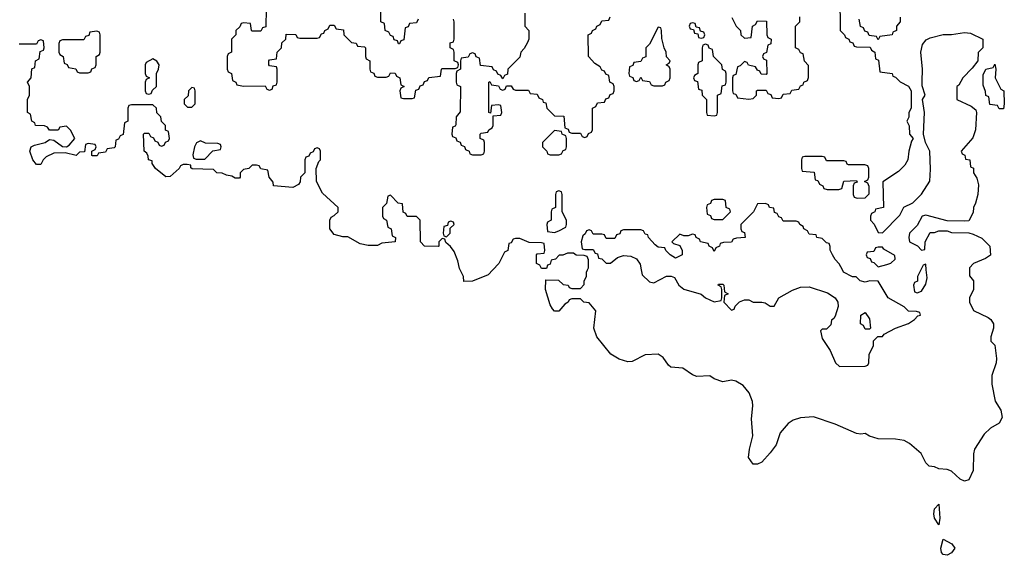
# Model space of a CAD drawing. Header units: inches. Extents: x 2112843 to 2323771, y 35243 to 209174.
# Tile 30 of 83: x 2281512 to 2286074, y 58677 to 61160. Entities that reach past the tile are written whole.
import ezdxf

# ---------------------------------------------------------------- set-up
doc = ezdxf.new("R2010")
doc.units = ezdxf.units.IN
doc.header["$MEASUREMENT"] = 0
doc.layers.add('C2085', color=7, linetype='Continuous')
doc.layers.add('C2086', color=7, linetype='Continuous')

msp = doc.modelspace()

# ---------------------------------------------------------------- linework, layer by layer
at = {"layer": 'C2085', "color": 6}
for points in [[(2283704, 60000), (2283682.8, 59977.2), (2283610, 59948), (2283570, 59946), (2283568.7, 59970), (2283553.1, 60000)], [(2285912.2, 60000), (2285912.7, 59972.7), (2285932, 59950), (2285932, 59910), (2285912, 59870), (2285912, 59850), (2285931.3, 59811.3), (2285999.8, 59779.8), (2286012, 59770), (2286024.7, 59750), (2286024.7, 59730), (2286012, 59690), (2286012, 59670), (2286030, 59652), (2286038, 59590), (2286035.9, 59570), (2286015.6, 59510), (2286016, 59470), (2286031.8, 59391.8), (2286057.3, 59350), (2286063.5, 59316.5), (2286050.8, 59290), (2286010, 59266), (2285980.9, 59239.1), (2285936.3, 59170), (2285931.9, 59148.1), (2285930.1, 59070), (2285910, 59027.7), (2285890, 59021.2), (2285870, 59029.8), (2285830, 59067.3), (2285810, 59075.3), (2285770, 59078), (2285750, 59088), (2285726, 59090), (2285710, 59106), (2285689, 59149), (2285635.5, 59195.5), (2285610, 59209.3), (2285570, 59216), (2285490, 59217.2), (2285449.3, 59229.3), (2285430, 59242), (2285410, 59238), (2285390, 59242), (2285290, 59285.6), (2285190, 59318.4), (2285130, 59315.1), (2285096.1, 59303.9), (2285071.9, 59288.1), (2285035.6, 59244.4), (2285016.5, 59190), (2284990, 59152), (2284950, 59109.4), (2284930, 59099.3), (2284910, 59099), (2284889.6, 59130), (2284893.3, 59170), (2284909.7, 59230.3), (2284902.6, 59310), (2284909.6, 59369.6), (2284907.6, 59390), (2284891.6, 59430), (2284863.6, 59463.6), (2284830, 59484), (2284810, 59489), (2284770, 59482), (2284730, 59495.3), (2284709.3, 59509.3), (2284650, 59506.3), (2284630, 59513.6), (2284584.2, 59544.2), (2284529.7, 59549.7), (2284518.4, 59558.4), (2284493.6, 59593.6), (2284469.7, 59609.7), (2284410, 59606.4), (2284350, 59575.6), (2284330, 59573.3), (2284290, 59587.1), (2284251.6, 59610), (2284186, 59690), (2284172.7, 59730), (2284182, 59810), (2284150, 59848), (2284126, 59850), (2284110, 59866), (2284070, 59866), (2284058, 59862), (2284054, 59850), (2284038, 59842), (2284010.4, 59809.6), (2283990, 59809.3), (2283980.1, 59820.1), (2283970, 59838), (2283948.7, 59910), (2283950, 59954), (2284008, 59952), (2284030, 59932), (2284054, 59930), (2284058, 59918), (2284070, 59914), (2284110, 59914), (2284127.3, 59932.7), (2284128, 59950), (2284138, 59970), (2284138, 59990), (2284143, 60000)], [(2284392, 60000), (2284396.9, 59976.9), (2284430, 59944.7), (2284450, 59941), (2284509.2, 59970.8), (2284531.2, 59971.2), (2284545.4, 59965.4), (2284566.8, 59930), (2284590, 59911), (2284670, 59887.7), (2284690, 59870.8), (2284730, 59852), (2284762, 59858), (2284766, 59870), (2284766, 59910), (2284762, 59922), (2284748, 59930), (2284750, 59934), (2284770, 59934), (2284774, 59930), (2284778, 59898), (2284794, 59890), (2284778, 59882), (2284774, 59850), (2284810, 59814), (2284822, 59818), (2284827.3, 59832.7), (2284847.3, 59852.7), (2284870, 59862), (2284890, 59862), (2284911.2, 59851.2), (2284950.9, 59850.9), (2284966.8, 59846.8), (2284990, 59832), (2285007.3, 59832.7), (2285029, 59871), (2285093, 59907), (2285130, 59919.5), (2285170, 59922.4), (2285254.3, 59894.3), (2285290.7, 59870), (2285302, 59850), (2285304, 59830), (2285290, 59786), (2285284.7, 59775.3), (2285272.7, 59767.3), (2285270, 59746), (2285250, 59726), (2285230, 59726), (2285222, 59718), (2285230, 59682), (2285266.8, 59626.8), (2285292, 59570), (2285310, 59552), (2285430, 59554), (2285442, 59558), (2285446, 59570), (2285447.3, 59607.3), (2285468, 59650), (2285468, 59672), (2285488, 59692), (2285510, 59692), (2285518, 59702), (2285569.5, 59730.5), (2285630, 59751.3), (2285658, 59770), (2285672.9, 59787.1), (2285686, 59790), (2285682, 59802), (2285667.3, 59807.3), (2285630, 59808.7), (2285610, 59828.7), (2285535.3, 59870), (2285490, 59948), (2285451.2, 59948.8), (2285430, 59944), (2285406, 59950), (2285388, 59968), (2285370, 59968.7), (2285329.4, 59989.4), (2285323.8, 60000)], [(2285687, 60000), (2285672, 59970), (2285672, 59948), (2285658, 59942), (2285654, 59930), (2285658, 59898), (2285670, 59894), (2285690, 59902), (2285710, 59934), (2285716.5, 59963.5), (2285712.7, 60000)]]:
    msp.add_lwpolyline(points, dxfattribs=at)
for points in [[(2285430, 59726), (2285422, 59742), (2285408, 59750), (2285408.7, 59790), (2285430, 59802), (2285450, 59774), (2285454, 59730), (2285450, 59726)], [(2285770, 58818), (2285750, 58848.7), (2285748, 58870), (2285750, 58892), (2285770, 58914), (2285775.5, 58850)], [(2285810, 58677.2), (2285790, 58681.2), (2285783.7, 58690), (2285779.5, 58710), (2285790, 58752), (2285830.7, 58730), (2285844.7, 58710), (2285830, 58689)]]:
    msp.add_lwpolyline(points, close=True, dxfattribs=at)
at = {"layer": 'C2086', "color": 6}
for points in [[(2285311.3, 61270), (2285314, 61110), (2285334, 61090), (2285338, 61078), (2285354, 61070), (2285358, 61058), (2285372.7, 61052.7), (2285378, 61038), (2285390, 61034), (2285452.7, 61032.7), (2285458, 61018), (2285474, 61010), (2285478, 60978), (2285491.6, 60971.6), (2285498, 60918), (2285554, 60910), (2285558, 60898), (2285570, 60894), (2285591.6, 60871.6), (2285630, 60852), (2285642, 60830), (2285642, 60750), (2285632, 60730), (2285631.6, 60708.4), (2285622, 60690), (2285632.7, 60667.3), (2285634, 60630), (2285652, 60610), (2285643.6, 60596.4), (2285631.3, 60550), (2285626.8, 60510), (2285613.7, 60486.3), (2285584, 60456), (2285512, 60408), (2285514, 60290), (2285478, 60282), (2285474, 60270), (2285458, 60262), (2285454, 60250), (2285454, 60230), (2285471.6, 60211.6), (2285490, 60174), (2285510, 60172), (2285590, 60254), (2285608.8, 60291.2), (2285650, 60311.3), (2285690, 60351.3), (2285728.4, 60411.6), (2285732.7, 60467.3), (2285729, 60550), (2285709, 60590), (2285699, 60630), (2285704, 60730), (2285695.3, 60790), (2285708, 60810), (2285694, 60854), (2285692.9, 60872.9), (2285695.1, 60930), (2285686.6, 61010), (2285695.5, 61044.5), (2285712.7, 61067.3), (2285730, 61076), (2285790, 61090.8), (2285828.8, 61091.2), (2285890, 61101), (2285916.9, 61096.9), (2285974, 61070), (2285974, 61030), (2285952.7, 61007.3), (2285951.3, 60968.7), (2285925.5, 60934.5), (2285882, 60890), (2285863.6, 60856.4), (2285854, 60850), (2285854, 60790), (2285919.8, 60759.8), (2285942, 60742), (2285944.7, 60730), (2285940.5, 60650), (2285928, 60612), (2285874, 60550), (2285878, 60538), (2285891.6, 60531.6), (2285894, 60514), (2285914, 60510), (2285918, 60478), (2285931.6, 60471.6), (2285932, 60450), (2285946, 60426), (2285954.4, 60394.4), (2285950.8, 60350), (2285941, 60310), (2285931, 60290), (2285930, 60266), (2285910, 60228), (2285890, 60226), (2285810, 60228), (2285710, 60253.2), (2285694, 60250), (2285670, 60206), (2285634, 60170), (2285632, 60150), (2285634, 60130), (2285671.3, 60111.3), (2285690, 60092), (2285706, 60094), (2285708, 60130), (2285730, 60174), (2285750, 60174), (2285770, 60182), (2285810, 60182), (2285830, 60174), (2285910, 60172), (2285930, 60166), (2285970, 60147.3), (2286007.3, 60110), (2286010.8, 60069.2), (2285987.1, 60052.9), (2285932, 60030), (2285912, 60010), (2285912.2, 60000)], [(2282654, 61210), (2282652.7, 61127.3), (2282638, 61122), (2282630, 61106), (2282590, 61106), (2282586, 61110), (2282582, 61142), (2282550, 61146), (2282538, 61142), (2282532.7, 61127.3), (2282514, 61110), (2282514, 61090), (2282494, 61070), (2282494, 61010), (2282478, 61002), (2282474, 60990), (2282474, 60930), (2282478, 60918), (2282494, 60910), (2282498, 60878), (2282514, 60870), (2282518, 60858), (2282550, 60852), (2282650, 60854), (2282658, 60838), (2282670, 60834), (2282682, 60838), (2282687.3, 60852.7), (2282702, 60858), (2282706, 60870), (2282706, 60930), (2282702, 60942), (2282670, 60946), (2282666, 60950), (2282666, 60970), (2282670, 60974), (2282702, 60978), (2282706, 61010), (2282726, 61030), (2282727.3, 61052.7), (2282746, 61070), (2282747.3, 61092.7), (2282791.6, 61091.6), (2282798, 61078), (2282810, 61074), (2282890, 61074), (2282902, 61078), (2282910, 61094), (2282922, 61098), (2282926, 61110), (2282942, 61118), (2282950, 61134), (2282970, 61134), (2282978, 61118), (2283012.7, 61112.7), (2283014, 61090), (2283050, 61054), (2283071.6, 61051.6), (2283078, 61038), (2283110, 61034), (2283114, 61030), (2283114, 60990), (2283118, 60978), (2283134, 60970), (2283134, 60930), (2283138, 60918), (2283152.7, 60912.7), (2283158, 60898), (2283170, 60894), (2283210, 60894), (2283222, 60898), (2283230, 60914), (2283252.7, 60912.7), (2283258, 60898), (2283274, 60890), (2283278, 60858), (2283294, 60850), (2283278, 60842), (2283274, 60830), (2283278, 60798), (2283290, 60794), (2283330, 60794), (2283342, 60798), (2283347.3, 60832.7), (2283362, 60838), (2283367.3, 60852.7), (2283382, 60858), (2283387.3, 60872.7), (2283402, 60878), (2283407.3, 60892.7), (2283462, 60898), (2283466, 60930), (2283470, 60934), (2283530, 60934), (2283542, 60938), (2283546, 60950), (2283542, 60962), (2283526, 60970), (2283526, 61010), (2283522, 61022), (2283506, 61030), (2283507.3, 61052.7), (2283522, 61058), (2283526, 61070), (2283526, 61150), (2283522, 61162)], [(2283358, 61162), (2283350, 61146), (2283318, 61142), (2283312.7, 61127.3), (2283298, 61122), (2283292.7, 61067.3), (2283278, 61062), (2283272.7, 61047.3), (2283267.3, 61047.3), (2283262, 61062), (2283247.3, 61067.3), (2283242, 61082), (2283230, 61086), (2283222, 61102), (2283206, 61110), (2283202, 61142), (2283186, 61150), (2283186, 61210)], [(2283852, 61190), (2283852, 61130), (2283871.3, 61110), (2283871.3, 61070), (2283865.4, 61054.6), (2283850, 61026), (2283834, 61010), (2283830, 60986), (2283774, 60930), (2283772.7, 60907.3), (2283758, 60902), (2283750, 60886), (2283742, 60902), (2283727.3, 60907.3), (2283722, 60922), (2283707.3, 60927.3), (2283702, 60942), (2283647.3, 60947.3), (2283642, 60982), (2283627.3, 60987.3), (2283622, 61002), (2283610, 61006), (2283598, 61002), (2283590, 60986), (2283558, 60982), (2283554, 60970), (2283554, 60930), (2283538, 60922), (2283534, 60910), (2283534, 60870), (2283538, 60858), (2283554, 60850), (2283552.7, 60732.7), (2283534, 60710), (2283532.7, 60672.7), (2283530, 60666), (2283518, 60662), (2283514, 60630), (2283518, 60618), (2283532.7, 60612.7), (2283538, 60598), (2283552.7, 60592.7), (2283558, 60578), (2283572.7, 60572.7), (2283578, 60558), (2283594, 60550), (2283598, 60538), (2283610, 60534), (2283650, 60534), (2283662, 60538), (2283666, 60550), (2283666, 60590), (2283662, 60602), (2283646, 60610), (2283646, 60630), (2283650, 60634), (2283682, 60638), (2283686, 60650), (2283702, 60658), (2283706, 60670), (2283706, 60714), (2283742, 60718), (2283746, 60730), (2283742, 60762), (2283730, 60766), (2283698, 60762), (2283694, 60726), (2283686, 60730), (2283686, 60870), (2283690, 60874), (2283698, 60858), (2283730, 60854), (2283738, 60838), (2283750, 60834), (2283762, 60838), (2283767.3, 60852.7), (2283790, 60854), (2283798, 60838), (2283810, 60834), (2283870, 60834), (2283878, 60818), (2283910, 60814), (2283918, 60798), (2283934, 60790), (2283938, 60778), (2283950, 60774), (2283954, 60750), (2283990, 60714), (2284032.7, 60712.7), (2284038, 60658), (2284052.7, 60652.7), (2284058, 60638), (2284070, 60634), (2284110, 60634), (2284118, 60618), (2284130, 60614), (2284142, 60618), (2284147.3, 60632.7), (2284162, 60638), (2284166, 60650), (2284166, 60750), (2284182, 60758), (2284190, 60774), (2284222, 60778), (2284227.3, 60792.7), (2284242, 60798), (2284247.3, 60812.7), (2284262, 60818), (2284266, 60830), (2284266, 60850), (2284262, 60862), (2284246, 60870), (2284242, 60902), (2284227.3, 60907.3), (2284222, 60922), (2284210, 60926), (2284202, 60942), (2284176.4, 60956.4), (2284148, 60990), (2284146, 61090), (2284162, 61098), (2284166, 61110), (2284182, 61118), (2284186, 61130), (2284202, 61138), (2284210, 61154), (2284242, 61158), (2284247.3, 61172.7)], [(2284812, 61170), (2284832, 61130), (2284852, 61110), (2284854, 61090), (2284870, 61074), (2284902, 61078), (2284908, 61130), (2284922, 61138), (2284930, 61154), (2284972.7, 61152.7), (2284974, 61090), (2284978, 61078), (2284994, 61070), (2284992.7, 61047.3), (2284978, 61042), (2284971.6, 61008.4), (2284958, 61002), (2284954, 60990), (2284958, 60978), (2284971.6, 60971.6), (2284974, 60910), (2284970, 60906), (2284947.3, 60907.3), (2284942, 60922), (2284930, 60926), (2284922, 60942), (2284888.4, 60948.4), (2284882, 60962), (2284870, 60966), (2284850, 60946), (2284838, 60942), (2284830, 60906), (2284818, 60902), (2284814, 60890), (2284814, 60830), (2284818, 60818), (2284830, 60814), (2284838, 60798), (2284890, 60792), (2284910, 60794), (2284926, 60810), (2284926, 60830), (2284930, 60834), (2284970, 60834), (2284978, 60818), (2284992.7, 60812.7), (2284998, 60798), (2285030, 60794), (2285042, 60798), (2285050, 60814), (2285082, 60818), (2285090, 60834), (2285122, 60838), (2285130, 60854), (2285142, 60858), (2285146, 60870), (2285162, 60878), (2285167.3, 60892.7), (2285167.3, 60947.3), (2285148.4, 60968.4), (2285142, 61002), (2285130, 61006), (2285122, 61022), (2285106, 61030), (2285106, 61130), (2285126, 61150), (2285127.3, 61172.7)], [(2285591.2, 61171.2), (2285591.3, 61150), (2285574, 61130), (2285574, 61110), (2285558, 61102), (2285554, 61090), (2285498, 61082), (2285490, 61066), (2285482, 61082), (2285447.3, 61087.3), (2285442, 61102), (2285427.3, 61107.3), (2285422, 61122), (2285408.4, 61128.4), (2285402, 61162)], [(2283553.1, 60000), (2283550, 60006), (2283542, 60042), (2283524.7, 60084.7), (2283508.4, 60108.4), (2283487.3, 60127.3), (2283482, 60142), (2283470, 60146), (2283454, 60130), (2283454, 60110), (2283451.2, 60108.8), (2283388, 60110), (2283368.7, 60130), (2283368, 60230), (2283350, 60248), (2283307.3, 60247.3), (2283302, 60262), (2283288.4, 60268.4), (2283286, 60306), (2283266, 60310), (2283230, 60346), (2283218, 60342), (2283211.6, 60308.4), (2283194, 60290), (2283194, 60250), (2283198, 60238), (2283212, 60230), (2283218, 60198), (2283234, 60190), (2283238, 60158), (2283254, 60150), (2283252, 60130), (2283190, 60124), (2283170, 60114), (2283127.1, 60112.9), (2283090, 60120.9), (2283032.7, 60152.7), (2283010, 60152.7), (2282970, 60164), (2282949.2, 60190), (2282948.7, 60230), (2282955.3, 60244.7), (2282970, 60252), (2282988, 60270), (2282988, 60290), (2282916, 60356), (2282888, 60410), (2282886, 60470), (2282898, 60502), (2282906, 60510), (2282906, 60550), (2282902, 60562), (2282890, 60566), (2282878, 60562), (2282872.7, 60547.3), (2282858, 60542), (2282852.7, 60527.3), (2282838, 60522), (2282834, 60510), (2282834, 60450), (2282814, 60430), (2282811.6, 60408.4), (2282803.6, 60396.4), (2282778, 60382), (2282688, 60390), (2282687.3, 60407.3), (2282668, 60430), (2282662, 60462), (2282630, 60468), (2282622, 60482), (2282610, 60486), (2282590, 60486), (2282574, 60470), (2282550, 60466), (2282534, 60450), (2282534, 60430), (2282530, 60426), (2282510, 60426), (2282495.3, 60435.3), (2282470, 60439), (2282450, 60448.7), (2282426, 60450), (2282410, 60466), (2282312, 60468), (2282306, 60474), (2282306, 60486), (2282288.4, 60488.4), (2282270, 60488.7), (2282258, 60482), (2282251.3, 60470), (2282210, 60432.7), (2282190, 60432.3), (2282142, 60470), (2282126, 60494), (2282126, 60506), (2282108.7, 60510), (2282108, 60528), (2282102, 60542), (2282088.7, 60550), (2282086, 60630), (2282090, 60634), (2282110, 60634), (2282118, 60618), (2282132.7, 60612.7), (2282138, 60598), (2282152.7, 60592.7), (2282158, 60578), (2282170, 60574), (2282182, 60578), (2282187.3, 60592.7), (2282202, 60598), (2282206, 60610), (2282202, 60642), (2282188, 60648), (2282188, 60670), (2282168.7, 60688.7), (2282166, 60710), (2282148.4, 60728.4), (2282146, 60750), (2282130, 60766), (2282030, 60766), (2282018, 60762), (2282014, 60750), (2282014, 60690), (2281998, 60682), (2281991.6, 60628.4), (2281978, 60622), (2281970, 60606), (2281958, 60602), (2281954, 60570), (2281950, 60566), (2281918, 60562), (2281910, 60546), (2281878, 60542), (2281871.3, 60528.7), (2281850, 60529), (2281846, 60530), (2281846, 60550), (2281862, 60558), (2281866, 60570), (2281862, 60582), (2281830, 60586), (2281818, 60582), (2281812.7, 60547.3), (2281790, 60546), (2281774, 60530), (2281723.1, 60543.1), (2281670, 60541.2), (2281635.5, 60524.5), (2281621, 60510), (2281610, 60488), (2281590, 60488.7), (2281574, 60510), (2281559, 60550), (2281566, 60570), (2281581.2, 60578.8), (2281630, 60591.3), (2281650, 60604.7), (2281670, 60602), (2281710, 60572), (2281730, 60571.3), (2281742, 60578), (2281768, 60610), (2281748.4, 60648.4), (2281730, 60666), (2281698, 60662), (2281690, 60648), (2281650, 60648), (2281642, 60662), (2281627.3, 60667.3), (2281586, 60670), (2281582, 60682), (2281568, 60690), (2281562, 60722), (2281548, 60730), (2281548, 60790), (2281558, 60810), (2281558, 60850), (2281548, 60870), (2281566, 60890), (2281568.4, 60931.6), (2281582, 60938), (2281586, 60970), (2281602, 60978), (2281607.3, 61012.7), (2281622, 61018), (2281626, 61030), (2281622, 61062), (2281610, 61066), (2281598, 61062), (2281590, 61046), (2281510, 61046)], [(2285323.8, 60000), (2285308.8, 60028.8), (2285290, 60048), (2285278, 60070), (2285268, 60092), (2285268, 60108), (2285262, 60122), (2285250, 60126), (2285230, 60146), (2285206, 60150), (2285202, 60162), (2285170, 60166), (2285162, 60182), (2285146, 60190), (2285142, 60202), (2285126, 60210), (2285122, 60222), (2285110, 60226), (2285050, 60226), (2285042, 60242), (2285030, 60246), (2285022, 60262), (2285010, 60266), (2285006, 60286), (2284986, 60290), (2284982, 60302), (2284967.3, 60307.3), (2284930, 60306), (2284911.3, 60270), (2284854, 60210), (2284854, 60190), (2284858, 60178), (2284870, 60174), (2284874, 60150), (2284832.7, 60147.3), (2284818, 60142), (2284810, 60128), (2284772.7, 60127.3), (2284758, 60122), (2284754, 60110), (2284738, 60102), (2284730, 60086), (2284722, 60102), (2284706, 60110), (2284702, 60122), (2284666, 60130), (2284662, 60142), (2284646, 60150), (2284642, 60162), (2284630, 60166), (2284610, 60158), (2284590, 60158), (2284570, 60166), (2284534, 60130), (2284542, 60122), (2284570, 60114), (2284582, 60090), (2284582, 60070), (2284550, 60055.3), (2284526, 60070), (2284506, 60090), (2284502, 60102), (2284470, 60106), (2284456.4, 60116.4), (2284426, 60150), (2284422, 60162), (2284410, 60166), (2284402, 60182), (2284390, 60186), (2284310, 60186), (2284298, 60182), (2284292.7, 60167.3), (2284278, 60162), (2284270, 60146), (2284230, 60146), (2284222, 60162), (2284210, 60166), (2284170, 60166), (2284162, 60182), (2284150, 60186), (2284138, 60182), (2284132.7, 60167.3), (2284122, 60158), (2284114, 60130), (2284118, 60098), (2284130, 60094), (2284170, 60094), (2284178, 60078), (2284190, 60074), (2284194, 60054), (2284210, 60052), (2284230, 60032), (2284250, 60031.3), (2284282.7, 60057.3), (2284310, 60067.3), (2284344, 60064), (2284370, 60052), (2284386.4, 60026.4), (2284392, 60000)], [(2284143, 60000), (2284148, 60010), (2284147.3, 60047.3), (2284142, 60062), (2284127.3, 60067.3), (2284090, 60068), (2284078, 60078), (2284050, 60078), (2284028, 60068), (2284012, 60068), (2283994, 60050), (2283974, 60046), (2283970, 60026), (2283958, 60022), (2283952.7, 60007.3), (2283930, 60006), (2283922, 60022), (2283906, 60030), (2283906, 60070), (2283910, 60074), (2283942, 60078), (2283946, 60090), (2283942, 60122), (2283930, 60126), (2283872.7, 60127.3), (2283830, 60146), (2283810, 60146), (2283798, 60142), (2283790, 60126), (2283778, 60122), (2283774, 60090), (2283758, 60082), (2283732, 60030), (2283704, 60000)], [(2285712.7, 60000), (2285710, 60026), (2285698, 60022), (2285687, 60000)]]:
    msp.add_lwpolyline(points, dxfattribs=at)
for points in [[(2284470, 61126), (2284430, 61046), (2284414, 61030), (2284412.7, 60987.3), (2284398, 60982), (2284390, 60966), (2284358, 60962), (2284352.7, 60947.3), (2284338, 60942), (2284334, 60910), (2284338, 60898), (2284352.7, 60892.7), (2284358, 60878), (2284370, 60874), (2284382, 60878), (2284390, 60894), (2284398, 60878), (2284430, 60874), (2284438, 60858), (2284450, 60854), (2284490, 60854), (2284502, 60858), (2284506, 60870), (2284522, 60878), (2284526, 60890), (2284526, 60930), (2284522, 60942), (2284508, 60950), (2284522, 60958), (2284526, 60970), (2284508.4, 60988.4), (2284508, 61010), (2284498, 61030), (2284487.3, 61072.7), (2284486, 61110), (2284482, 61122)], [(2284630, 61146), (2284618, 61142), (2284614, 61130), (2284618, 61118), (2284634, 61114), (2284638, 61098), (2284654, 61094), (2284658, 61078), (2284670, 61074), (2284682, 61078), (2284686, 61090), (2284682, 61102), (2284666, 61106), (2284662, 61122), (2284646, 61126), (2284642, 61142)], [(2281870, 61106), (2281838, 61102), (2281832.7, 61087.3), (2281818, 61082), (2281810, 61066), (2281710, 61066), (2281698, 61062), (2281694, 61050), (2281694, 61010), (2281698, 60998), (2281714, 60990), (2281718, 60958), (2281732.7, 60952.7), (2281738, 60938), (2281772.7, 60932.7), (2281778, 60918), (2281790, 60914), (2281830, 60914), (2281842, 60918), (2281847.3, 60932.7), (2281862, 60938), (2281866, 60950), (2281866, 60990), (2281882, 60998), (2281886, 61010), (2281886, 61090), (2281882, 61102)], [(2284690, 61046), (2284678, 61042), (2284674, 61030), (2284674, 60970), (2284658, 60962), (2284654, 60950), (2284654, 60910), (2284638, 60902), (2284634, 60890), (2284638, 60878), (2284652.7, 60872.7), (2284658, 60838), (2284672.7, 60832.7), (2284674, 60810), (2284694, 60790), (2284694, 60730), (2284698, 60718), (2284730, 60714), (2284742, 60718), (2284746, 60730), (2284746, 60810), (2284762, 60818), (2284767.3, 60852.7), (2284782, 60858), (2284786, 60870), (2284786, 60910), (2284782, 60922), (2284768.4, 60928.4), (2284766, 60950), (2284726, 60990), (2284722, 61022), (2284707.3, 61027.3), (2284702, 61042)], [(2282130, 60978), (2282098, 60962), (2282094, 60950), (2282094, 60910), (2282098, 60898), (2282114, 60890), (2282098, 60882), (2282094, 60870), (2282094, 60830), (2282098, 60818), (2282110, 60814), (2282122, 60818), (2282127.3, 60832.7), (2282146, 60850), (2282146, 60910), (2282155.3, 60930), (2282158, 60950), (2282148, 60968)], [(2286050, 60746), (2286042, 60762), (2286007.3, 60767.3), (2286002, 60802), (2285988.4, 60808.4), (2285987.3, 60827.3), (2285976.4, 60856.4), (2285976.4, 60903.6), (2285988.7, 60931.3), (2286022, 60938), (2286030, 60954), (2286034, 60930), (2286032, 60890), (2286058, 60838), (2286072, 60830), (2286074, 60770), (2286070, 60746)], [(2282310, 60846), (2282294, 60830), (2282292.7, 60807.3), (2282274, 60790), (2282274, 60770), (2282290, 60754), (2282310, 60754), (2282326, 60770), (2282326, 60830), (2282322, 60842)], [(2283990, 60646), (2283934, 60590), (2283934, 60570), (2283954, 60550), (2283958, 60538), (2283970, 60534), (2284010, 60534), (2284022, 60538), (2284030, 60554), (2284042, 60558), (2284046, 60570), (2284046, 60610), (2284042, 60622), (2284026, 60630), (2284022, 60642)], [(2282350, 60598), (2282331.6, 60588.4), (2282322, 60570), (2282314, 60534), (2282318, 60518), (2282330, 60514), (2282370, 60514), (2282407.3, 60552.7), (2282442, 60558), (2282446, 60570), (2282442, 60582), (2282430, 60586), (2282372.7, 60587.3)], [(2285230, 60526), (2285150, 60526), (2285138, 60522), (2285134, 60510), (2285134, 60470), (2285138, 60458), (2285192.7, 60452.7), (2285198, 60418), (2285210, 60414), (2285218, 60398), (2285234, 60390), (2285238, 60378), (2285252.7, 60372.7), (2285307.3, 60372.7), (2285322, 60378), (2285330, 60412), (2285390, 60414), (2285392.7, 60407.3), (2285378, 60402), (2285374, 60390), (2285374, 60350), (2285378, 60338), (2285392.7, 60332.7), (2285430, 60334), (2285447.3, 60352.7), (2285447.3, 60387.3), (2285442, 60402), (2285426, 60410), (2285442, 60418), (2285446, 60430), (2285446, 60470), (2285442, 60482), (2285427.3, 60487.3), (2285352.7, 60487.3), (2285346, 60490), (2285342, 60502), (2285330, 60506), (2285250, 60506), (2285242, 60522)], [(2284010, 60366), (2283998, 60362), (2283994, 60350), (2283994, 60290), (2283978, 60282), (2283974, 60270), (2283974, 60230), (2283958, 60222), (2283954, 60210), (2283958, 60178), (2283990, 60174), (2284010, 60182), (2284042, 60198), (2284046, 60210), (2284046, 60230), (2284026, 60270), (2284026, 60350), (2284022, 60362)], [(2284770, 60326), (2284730, 60326), (2284718, 60322), (2284712.7, 60307.3), (2284698, 60302), (2284694, 60290), (2284698, 60258), (2284712.7, 60252.7), (2284718, 60238), (2284730, 60234), (2284770, 60234), (2284806, 60270), (2284802, 60282), (2284786, 60290), (2284782, 60322)], [(2283510, 60226), (2283498, 60222), (2283494, 60206), (2283478, 60202), (2283474, 60170), (2283478, 60158), (2283490, 60154), (2283506, 60170), (2283506, 60194), (2283526, 60210), (2283522, 60222)], [(2285510, 60106), (2285490, 60106), (2285478, 60102), (2285470, 60086), (2285438, 60082), (2285434, 60070), (2285438, 60058), (2285452.7, 60052.7), (2285458, 60038), (2285470, 60034), (2285490, 60014), (2285530, 60024.7), (2285548.8, 60031.2), (2285568, 60050), (2285567.3, 60067.3), (2285516.4, 60096.4)]]:
    msp.add_lwpolyline(points, close=True, dxfattribs=at)

doc.saveas('drawing.dxf')
